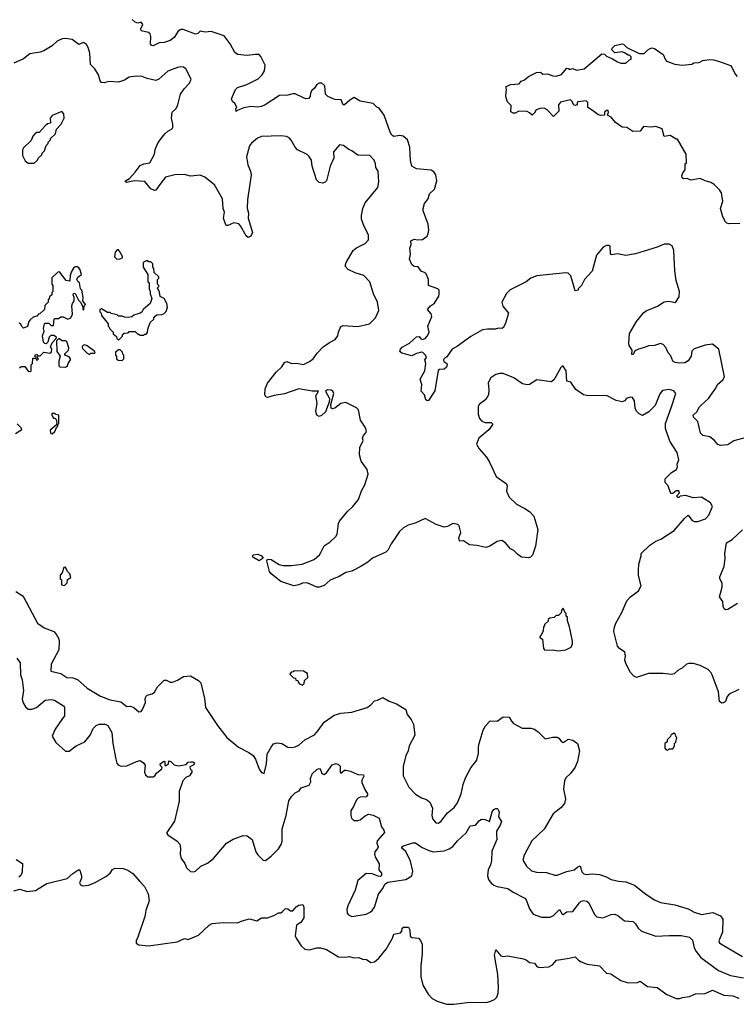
# Model space of a CAD drawing. Extents: x 2086813 to 2278017, y 548126 to 753336.
# Tile 55 of 256: x 2175474 to 2181434, y 579476 to 587664. Entities that reach past the tile are written whole.
import ezdxf

# ---------------------------------------------------------------- set-up
doc = ezdxf.new("R2010")
doc.units = 0

msp = doc.modelspace()

# ---------------------------------------------------------------- linework, layer by layer
at = {"layer": '0CON10XD'}
for points in [[(2181142.2, 584457.8), (2181202.9, 584515), (2181265, 584600), (2181278.6, 584631.4), (2181321.7, 584668.3), (2181336.4, 584693.6), (2181288.8, 584925), (2181235, 584967.1), (2181175, 584956.5), (2181083.8, 584926.2), (2181063.2, 584906.8), (2181058, 584865), (2181034, 584826), (2181005, 584812), (2180965, 584808.8), (2180925, 584813.3), (2180907.5, 584825), (2180889.7, 584869.7), (2180868.8, 584895), (2180848.8, 584938.8), (2180825, 584963.8), (2180805, 584971.2), (2180755, 584955.8), (2180703.3, 584953.3), (2180671.7, 584938.3), (2180620, 584925), (2180590.7, 584909.3), (2180575, 584880), (2180565, 584880), (2180567.5, 584915), (2180544.2, 584955), (2180539.2, 584975), (2180546, 585055), (2180604.3, 585155), (2180665, 585228), (2180685, 585242.5), (2180779.3, 585280.7), (2180835, 585318.6), (2180872.7, 585322.7), (2180927.7, 585312.3), (2180959.2, 585360.8), (2180960.8, 585405), (2180934.7, 585494.6), (2180922.7, 585575), (2180914.2, 585744.2), (2180900, 585785), (2180875, 585796.7), (2180835, 585796.2), (2180777.3, 585772.7), (2180595, 585716.2), (2180515, 585704), (2180445, 585716), (2180395, 585707.5), (2180388.8, 585718.8), (2180385, 585780), (2180375, 585787.5), (2180355, 585787.5), (2180327, 585773), (2180272.5, 585705), (2180235, 585572.5), (2180172.5, 585505), (2180147, 585453), (2180120, 585425), (2180120, 585415), (2180095, 585410), (2180056.7, 585535), (2180035.9, 585555.9), (2180015, 585558.8), (2179775, 585533.3), (2179726.4, 585513.6), (2179685, 585483.3), (2179552.1, 585417.9), (2179522, 585388), (2179483.1, 585315), (2179493, 585283), (2179539.2, 585225), (2179515, 585140), (2179497.5, 585105), (2179485, 585097.5), (2179455, 585100), (2179429.5, 585090.4), (2179365, 585090.8), (2179323.8, 585083.8), (2179225, 585030), (2179115, 584950), (2179071.2, 584925), (2179023, 584857), (2179004.1, 584845.9), (2179000, 584835), (2179002.3, 584822.3), (2179026.7, 584805), (2179030, 584795), (2179023.8, 584775), (2179005, 584758.8), (2178965, 584756.2), (2178954.2, 584745.8), (2178927, 584577), (2178875, 584497.5), (2178865, 584493.3), (2178852.3, 584502.3), (2178841.2, 584545), (2178814.3, 584575), (2178819.7, 584629.7), (2178805.8, 584675), (2178844, 584745), (2178851.2, 584805), (2178843.3, 584835), (2178857.5, 584855), (2178850, 584875), (2178827.3, 584897.3), (2178815, 584898.8), (2178775, 584888.8), (2178735, 584868), (2178651.2, 584891.2), (2178636.7, 584905), (2178641.2, 584925), (2178655, 584941.2), (2178716.2, 584975), (2178775, 585026.2), (2178795, 585030), (2178810.9, 585010.9), (2178825, 585005.8), (2178845, 585014.2), (2178865, 585036), (2178878.6, 585065), (2178869.2, 585115), (2178900.8, 585195), (2178897, 585217), (2178866.7, 585255), (2178890, 585285), (2178925, 585307.5), (2178958.8, 585365), (2178963.3, 585385), (2178962.5, 585415), (2178952.5, 585425), (2178873.9, 585453.9), (2178873, 585503), (2178855, 585550), (2178845, 585560), (2178811.7, 585571.7), (2178788.3, 585608.3), (2178755, 585612.5), (2178735, 585627.5), (2178716.4, 585673.6), (2178723.8, 585715), (2178720, 585765), (2178730, 585795), (2178727.5, 585825), (2178755, 585840), (2178785, 585833.8), (2178825, 585836.7), (2178862.5, 585865), (2178872.5, 585885), (2178876.7, 585915), (2178871.2, 585965), (2178830, 586075), (2178828.8, 586095), (2178840, 586135), (2178872.5, 586175), (2178882.5, 586215), (2178923.9, 586256.1), (2178942.5, 586325), (2178933.8, 586375), (2178918.3, 586398.3), (2178895, 586412.9), (2178775, 586424.4), (2178736.7, 586445), (2178723.2, 586493.2), (2178720, 586605), (2178700, 586665), (2178662.5, 586695), (2178635, 586700.8), (2178585, 586694.3), (2178570, 586705), (2178555, 586730), (2178505, 586870), (2178465, 586927.5), (2178445, 586937.5), (2178415, 586967.5), (2178305, 586985.8), (2178255, 587017.5), (2178220, 586995), (2178175, 586956.7), (2178165, 586956.7), (2178148.8, 586998.8), (2178095, 587000), (2178036.7, 587025), (2178016.2, 587045), (2178012.5, 587115), (2177985.9, 587135.9), (2177965, 587136.2), (2177945, 587126.2), (2177925.8, 587094.2), (2177903.3, 587075), (2177893.3, 587055), (2177890, 587025), (2177875, 587010), (2177855, 587006.7), (2177835, 587013.3), (2177765, 587048), (2177745, 587048.8), (2177705, 587036.2), (2177635, 587034.3), (2177515, 586956.2), (2177485, 586943.8), (2177455, 586936.2), (2177395, 586941.2), (2177338.3, 586931.7), (2177281.7, 586908.3), (2177275, 586900), (2177270, 586925), (2177280, 586935), (2177266.2, 586965), (2177243.9, 586983.9), (2177236.2, 587005), (2177268, 587085), (2177285, 587099.2), (2177363.3, 587125), (2177456.9, 587173), (2177490.8, 587205), (2177510.3, 587239.7), (2177516.6, 587286.6), (2177479.7, 587359.7), (2177465, 587374), (2177434.2, 587375.8), (2177365, 587365.8), (2177285, 587373.8), (2177262.7, 587392.7), (2177224.4, 587464.4), (2177175, 587531.2), (2177065, 587567.1), (2177015, 587560), (2176975, 587568), (2176955, 587550), (2176935, 587544), (2176832.3, 587582.3), (2176815, 587583.8), (2176792.1, 587567.9), (2176757.5, 587515), (2176725, 587490.6), (2176675, 587475.8), (2176635, 587472), (2176585, 587448), (2176568.8, 587448.8), (2176561.2, 587465), (2176563.9, 587523.9), (2176557.5, 587547.5), (2176545, 587556.7), (2176485, 587572.5), (2176480.7, 587589.3), (2176497.5, 587625), (2176485, 587643.3), (2176455, 587636.7), (2176435, 587643.3), (2176410, 587665)], [(2177371.7, 586458.3), (2177394.2, 586405), (2177399.2, 586375), (2177368.6, 586165), (2177365.7, 586095.7), (2177375.8, 586055), (2177374.2, 586015), (2177410.8, 585895), (2177396.2, 585865), (2177375, 585853.3), (2177357.7, 585867.7), (2177310.5, 585950.4), (2177295, 585966.7), (2177255, 585976.2), (2177205, 585953.3), (2177195, 585952.5), (2177189.3, 585959.3), (2177170, 586015), (2177175.9, 586064.1), (2177166.9, 586095), (2177159.2, 586175), (2177095, 586290), (2177014.6, 586354.6), (2176975, 586371.4), (2176895, 586361.9), (2176845, 586376.9), (2176765, 586373.1), (2176685.6, 586354.4), (2176640, 586295), (2176605, 586247.5), (2176595, 586243.3), (2176565, 586258.8), (2176515, 586318.8), (2176425, 586323.8), (2176365, 586311.2), (2176352.5, 586315), (2176353.8, 586325), (2176385.8, 586344.2), (2176434.5, 586395.5), (2176475, 586452), (2176505, 586465.7), (2176556.2, 586475), (2176594, 586545), (2176601.4, 586585), (2176626.1, 586643.9), (2176680, 586715), (2176705, 586738), (2176737.1, 586752.9), (2176746.7, 586765), (2176748, 586795), (2176736.2, 586845), (2176742, 586895), (2176775.6, 586925), (2176788.9, 586955), (2176811.8, 587045), (2176840.9, 587089.1), (2176885, 587137.5), (2176898.9, 587171.1), (2176856.5, 587256.5), (2176835, 587270.8), (2176815, 587273.1), (2176785, 587268.1), (2176706.2, 587235), (2176629.8, 587170.2), (2176605, 587158.9), (2176532.5, 587175), (2176491.7, 587191.7), (2176446.1, 587196.1), (2176385, 587185.8), (2176345, 587161.4), (2176295, 587144), (2176215, 587151.2), (2176175, 587140), (2176155, 587142.5), (2176142.5, 587155), (2176128, 587205), (2176098, 587255), (2176063, 587293), (2176056.8, 587386.8), (2176043, 587433), (2176027.9, 587457.9), (2176005, 587474), (2175965, 587459.2), (2175909.1, 587499.1), (2175855, 587508.6), (2175827.5, 587505), (2175785, 587485.8), (2175742.9, 587447.1), (2175675, 587405.6), (2175644.1, 587394.1), (2175558.3, 587381.7), (2175505, 587339.2), (2175425.9, 587304.1)], [(2181465, 585970), (2181375, 585967.5), (2181355, 585972.5), (2181343.6, 585983.6), (2181323.3, 586025), (2181304.2, 586094.2), (2181322, 586155), (2181310, 586225), (2181295, 586250), (2181250, 586295), (2181221.7, 586311.7), (2181175, 586323.3), (2181135, 586343.3), (2181055, 586330), (2181025, 586342.5), (2180995, 586341.2), (2180985, 586350), (2180980, 586365), (2180988.3, 586391.7), (2181010, 586415), (2181010, 586465), (2181020, 586475), (2181017.5, 586545), (2180945, 586670), (2180935, 586670), (2180885, 586700), (2180833.3, 586693.3), (2180816.4, 586756.4), (2180765, 586776.7), (2180725, 586770), (2180663.6, 586776.4), (2180635, 586737.5), (2180573.6, 586733.6), (2180525, 586767.5), (2180485, 586770), (2180430.7, 586810.7), (2180393, 586853), (2180361.7, 586871.7), (2180370, 586895), (2180368.3, 586908.3), (2180355, 586910), (2180337.5, 586895), (2180338.3, 586871.7), (2180305, 586866.7), (2180282.5, 586875), (2180239.5, 586909.6), (2180200, 586935), (2180200, 586975), (2180185, 586990), (2180118.3, 586981.7), (2180110, 586975), (2180110, 586955), (2180095, 586950), (2180083.6, 586953.6), (2180070, 586985), (2180055, 586997.5), (2179970.8, 586979.2), (2179956.2, 586955), (2179958, 586905), (2179915, 586860), (2179860, 586915), (2179835, 586927.5), (2179803.6, 586926.4), (2179770, 586915), (2179760, 586905), (2179760, 586895), (2179735, 586870), (2179715, 586890), (2179695, 586900), (2179625, 586902.5), (2179595, 586887.5), (2179578.3, 586888.3), (2179558.3, 586898.3), (2179561.7, 586951.7), (2179531.7, 586981.7), (2179520, 587015), (2179516.7, 587035), (2179522.5, 587085), (2179517.5, 587105), (2179555.9, 587124.1), (2179628.1, 587131.9), (2179645.9, 587154.1), (2179672.5, 587165), (2179705, 587192.5), (2179773.6, 587226.4), (2179805, 587227.5), (2179825, 587212.5), (2179863, 587213), (2179907.3, 587197.3), (2179935.6, 587194.4), (2179981.2, 587208.8), (2180025, 587260), (2180038.3, 587258.3), (2180045, 587250), (2180075, 587257.5), (2180105, 587243.3), (2180170, 587255), (2180315, 587380), (2180338.3, 587378.3), (2180355, 587360), (2180405, 587340), (2180445, 587313.3), (2180475, 587302.5), (2180515, 587302.5), (2180545, 587330), (2180560, 587335), (2180560, 587355), (2180545, 587370), (2180535, 587370), (2180505, 587390), (2180485, 587397.5), (2180425, 587390), (2180400, 587415), (2180401.7, 587428.3), (2180425, 587450), (2180485, 587462.5), (2180495, 587460), (2180525, 587432.5), (2180625, 587382.5), (2180667, 587383), (2180697, 587413), (2180716.4, 587423.6), (2180735, 587430), (2180755, 587426.2), (2180825.9, 587375.9), (2180845, 587330), (2180855, 587320), (2180923.6, 587293.6), (2180985, 587286.7), (2181065, 587293.3), (2181080, 587305), (2181125, 587307.5), (2181155.8, 587324.2), (2181207.8, 587332.2), (2181245, 587330.5), (2181295, 587318), (2181385, 587283.3), (2181398.3, 587268.3), (2181425, 587211.2), (2181442.4, 587192.4)], [(2175595, 586470), (2175622.5, 586495), (2175630, 586515), (2175658.3, 586541.7), (2175660, 586555), (2175680, 586575), (2175693, 586617), (2175710, 586635), (2175710, 586645), (2175730, 586665), (2175730, 586675), (2175770, 586715), (2175780, 586755), (2175817.5, 586795), (2175842.5, 586845), (2175841.7, 586881.7), (2175825, 586900), (2175742.3, 586867.7), (2175727.5, 586845), (2175730, 586805), (2175705, 586797.5), (2175685, 586782.5), (2175635, 586727.5), (2175615, 586726.7), (2175601.7, 586718.3), (2175582, 586695), (2175569.3, 586660.7), (2175505, 586600), (2175497, 586583), (2175497.5, 586535), (2175519.3, 586489.3), (2175545, 586470), (2175595, 586470)], [(2181456.4, 582093.6), (2181375, 582056.2), (2181359.4, 582035), (2181344.2, 581995), (2181327.9, 581982.1), (2181315, 581980.8), (2181294.3, 581994.3), (2181287.5, 582075), (2181234, 582215), (2181225, 582233.3), (2181199.5, 582259.6), (2181135, 582292.5), (2181079.3, 582309.3), (2181038.5, 582311.5), (2181019.2, 582305), (2180986.7, 582273.3), (2180947.3, 582252.7), (2180916.2, 582225), (2180895, 582218.8), (2180825, 582226.7), (2180705, 582226.2), (2180605, 582193.3), (2180582.5, 582205), (2180554.2, 582234.2), (2180517.5, 582305), (2180507, 582337), (2180512.5, 582375), (2180507.5, 582405), (2180463.3, 582435), (2180446.7, 582455), (2180416, 582575), (2180418, 582605), (2180431.4, 582645), (2180481.9, 582735), (2180525, 582832), (2180555, 582865.7), (2180621.2, 582915), (2180643.3, 582955), (2180621.7, 583041.7), (2180620, 583085), (2180623.8, 583135), (2180643.8, 583205), (2180644.1, 583225.9), (2180715, 583293.3), (2180765, 583326.7), (2180806.1, 583343.9), (2180917.5, 583415), (2181004.1, 583515.9), (2181035, 583542.5), (2181063.3, 583503.3), (2181082.4, 583492.4), (2181115, 583491.5), (2181177, 583513), (2181206.5, 583545), (2181236, 583615), (2181219.2, 583645), (2181145, 583694.3), (2181075, 583689.2), (2181015, 583706.2), (2180968.3, 583701.7), (2180955, 583690), (2180945, 583690), (2180940, 583705), (2180961.7, 583728.3), (2180957.5, 583745), (2180933.6, 583746.4), (2180907, 583723), (2180890, 583725), (2180867, 583787), (2180842.5, 583815), (2180842.5, 583845), (2180895, 583897.5), (2180936.1, 583923.9), (2180943.8, 583945), (2180943, 583967), (2180957.1, 584005), (2180941.1, 584065), (2180880.3, 584160.3), (2180844, 584265), (2180846.2, 584305), (2180896.6, 584443.4), (2180930, 584555), (2180915, 584578.8), (2180875, 584589.2), (2180820.6, 584579.4), (2180798.3, 584551.7), (2180760, 584455), (2180707.3, 584402.7), (2180655, 584373.3), (2180625, 584387.5), (2180605, 584410), (2180593.6, 584433.6), (2180588, 584495), (2180571.7, 584521.7), (2180555, 584525.8), (2180525, 584518), (2180505.4, 584494.6), (2180483.6, 584486.4), (2180435, 584496.7), (2180355, 584537.7), (2180205, 584537.2), (2180164.6, 584544.6), (2180099.4, 584589.4), (2180058.5, 584648.5), (2180025, 584657.5), (2180018.1, 584745), (2179995, 584783.3), (2179985, 584782.5), (2179975, 584772.5), (2179918.8, 584671.2), (2179896.1, 584653.9), (2179775, 584670), (2179715, 584630.8), (2179695, 584627.1), (2179655, 584637.1), (2179583.8, 584685), (2179495, 584720.8), (2179465, 584722.9), (2179435, 584714.2), (2179392, 584685), (2179370, 584645), (2179375.8, 584585), (2179372, 584545), (2179351.2, 584505), (2179294.3, 584465), (2179288.1, 584445), (2179285.8, 584385), (2179297.9, 584347.9), (2179318.8, 584325), (2179345, 584314.5), (2179395, 584313.8), (2179408.3, 584301.7), (2179375, 584253.3), (2179293.3, 584185), (2179274, 584135), (2179294.4, 584095), (2179355.7, 584025), (2179381.9, 583985), (2179435.8, 583865), (2179522, 583805), (2179527.1, 583785), (2179523.4, 583743.4), (2179545, 583694), (2179606, 583635), (2179675, 583598), (2179715, 583573.8), (2179751.2, 583535), (2179782.9, 583425), (2179763.3, 583285), (2179738.3, 583211.7), (2179722.5, 583195), (2179705, 583188.8), (2179647.5, 583195), (2179616.1, 583216.1), (2179585, 583250), (2179555, 583263.3), (2179513.8, 583315), (2179485, 583332), (2179445, 583325.7), (2179385, 583287.1), (2179350, 583275), (2179275, 583291.9), (2179215, 583296), (2179165, 583330), (2179135, 583326.7), (2179130.8, 583330.8), (2179126.2, 583355), (2179141.7, 583398.3), (2179128, 583455), (2179117, 583467), (2179075, 583474.2), (2179031.7, 583448.3), (2179005, 583443.1), (2178936.4, 583466.4), (2178845, 583515.8), (2178761.7, 583478.3), (2178705, 583460.8), (2178665, 583437.1), (2178631.7, 583408.3), (2178604.3, 583365), (2178562.5, 583305), (2178539.2, 583255), (2178518, 583235), (2178408, 583185), (2178368.5, 583151.5), (2178306.8, 583113.2), (2178235, 583078.1), (2178185, 583067.5), (2178131.2, 583035), (2178055, 583004.2), (2178005, 582958.1), (2177965, 582945.4), (2177945, 582945.5), (2177865, 582980), (2177825, 582979.2), (2177795, 582963.8), (2177755, 582956.7), (2177645, 582992), (2177566.2, 583055), (2177551.2, 583075), (2177530, 583165), (2177535, 583176.7), (2177565, 583175.8), (2177633, 583133), (2177665, 583124.2), (2177735, 583124), (2177824.4, 583135.6), (2177923.8, 583175), (2177966.6, 583213.4), (2177977.1, 583232.9), (2178005, 583290), (2178057.3, 583322.7), (2178104.3, 583365.7), (2178114.2, 583385.8), (2178126, 583475), (2178134, 583495), (2178197.4, 583572.6), (2178245.7, 583615), (2178291.9, 583675), (2178315.7, 583745), (2178344.2, 583795), (2178371.8, 583885), (2178364.6, 583924.6), (2178315, 583994), (2178300.4, 584045), (2178302.2, 584107.8), (2178329.2, 584165), (2178326.2, 584185), (2178332, 584205), (2178352.1, 584227.9), (2178358, 584245), (2178346.2, 584275), (2178308.6, 584335), (2178290.7, 584420.7), (2178275, 584437.5), (2178185, 584480), (2178145, 584473.3), (2178095, 584433.8), (2178075, 584427.5), (2178065, 584432.5), (2178062.5, 584465), (2178085.5, 584555), (2178076.9, 584575), (2178065, 584583.1), (2178034.6, 584585.4), (2178017.5, 584575), (2178050, 584515), (2178047, 584483), (2178017.3, 584402.7), (2177985, 584372.5), (2177965, 584365.7), (2177945, 584376), (2177937.8, 584405), (2177947.5, 584475), (2177938, 584535), (2177960, 584575), (2177905, 584575.5), (2177794.4, 584595.6), (2177675, 584551.9), (2177590.9, 584539.1), (2177535, 584521.2), (2177522.5, 584525), (2177513.3, 584545), (2177516.7, 584595), (2177535, 584642.5), (2177607, 584733), (2177653, 584777), (2177675, 584814), (2177695, 584822), (2177735, 584804), (2177775, 584807.1), (2177835, 584796.2), (2177885, 584822), (2177913.8, 584845), (2177947.6, 584892.4), (2177997, 584943), (2178049.5, 584980.4), (2178097.5, 585005), (2178120, 585035), (2178126.2, 585065), (2178145, 585112.5), (2178165, 585120), (2178285, 585113.1), (2178384.5, 585135.5), (2178433.8, 585185), (2178461.2, 585245), (2178450.8, 585315), (2178417.5, 585385), (2178386, 585485), (2178335, 585535.7), (2178265, 585558.1), (2178205, 585587.5), (2178182, 585615), (2178189.2, 585645), (2178247.5, 585745), (2178275, 585767.1), (2178347.9, 585802.1), (2178376.2, 585835), (2178374.2, 585875), (2178337.8, 585945), (2178317.8, 586005), (2178317.8, 586035), (2178327.8, 586095), (2178348, 586142), (2178452.3, 586267.7), (2178460, 586315), (2178454, 586405), (2178436, 586435), (2178433.8, 586465), (2178421.2, 586495), (2178385, 586533.8), (2178285, 586537.5), (2178237.5, 586575), (2178212.5, 586585), (2178167.7, 586617.7), (2178135, 586623.1), (2178083.8, 586565), (2178087.6, 586512.4), (2178057.1, 586445), (2178026.2, 586325), (2178015, 586313.3), (2177995, 586306.2), (2177965, 586311.2), (2177943.4, 586333.4), (2177906.7, 586445), (2177900, 586495), (2177879.1, 586529.1), (2177864.3, 586544.3), (2177783.1, 586583.1), (2177764.3, 586604.3), (2177733, 586663), (2177715, 586681.2), (2177692.3, 586692.3), (2177645, 586698), (2177485, 586692.9), (2177451.3, 586678.7), (2177401.7, 586638.3), (2177385.6, 586614.4), (2177359.2, 586525), (2177371.7, 586458.3)], [(2176305, 585673.3), (2176330, 585685), (2176330, 585695), (2176305, 585740), (2176295, 585750), (2176285, 585750), (2176268.3, 585731.7), (2176263, 585693), (2176280, 585675), (2176305, 585673.3)], [(2176295, 585000), (2176328.3, 585031.7), (2176330, 585045), (2176341.7, 585058.3), (2176375, 585060), (2176385, 585070), (2176435, 585070), (2176455, 585050), (2176465, 585050), (2176475, 585040), (2176505, 585040), (2176515, 585050), (2176525, 585050), (2176537, 585063), (2176538.3, 585091.7), (2176560, 585145), (2176590, 585175), (2176590, 585185), (2176601.7, 585198.3), (2176615, 585210), (2176655, 585212.5), (2176675, 585220), (2176691.7, 585238.3), (2176702.5, 585275), (2176697.5, 585305), (2176676.4, 585346.4), (2176641.7, 585361.7), (2176637, 585397), (2176620, 585435), (2176630, 585445), (2176630, 585455), (2176620, 585465), (2176620, 585505), (2176630, 585515), (2176630, 585525), (2176591.7, 585561.7), (2176590, 585595), (2176580, 585605), (2176580, 585635), (2176565, 585650), (2176545, 585650), (2176538.3, 585658.3), (2176525, 585660), (2176500, 585645), (2176500, 585605), (2176540, 585545), (2176540, 585485), (2176550, 585475), (2176550, 585425), (2176560, 585405), (2176560, 585385), (2176572.5, 585345), (2176557.5, 585305), (2176500, 585255), (2176488.3, 585231.7), (2176477, 585223), (2176423, 585207), (2176407, 585193), (2176375, 585187.5), (2176345, 585190), (2176325, 585200), (2176295, 585200), (2176285, 585210), (2176235, 585220), (2176225, 585230), (2176205, 585230), (2176155, 585260), (2176140, 585255), (2176140, 585235), (2176150, 585225), (2176153, 585203), (2176210, 585135), (2176210, 585115), (2176218.3, 585108.3), (2176220, 585095), (2176250, 585065), (2176251.7, 585051.7), (2176278.3, 585028.3), (2176281.7, 585011.7), (2176295, 585000)], [(2175471.7, 584768.3), (2175485, 584780), (2175515, 584780), (2175545, 584740), (2175561.7, 584738.3), (2175570, 584745), (2175570, 584795), (2175580, 584805), (2175581.7, 584848.3), (2175608.3, 584848.3), (2175615, 584830), (2175630, 584845), (2175618.3, 584858.3), (2175601.7, 584861.7), (2175601.7, 584878.3), (2175615, 584880), (2175625, 584870), (2175645, 584870), (2175675, 584900), (2175725, 584890), (2175738.3, 584901.7), (2175740, 584925), (2175730, 584945), (2175743, 584977), (2175778.3, 585011.7), (2175780, 585025), (2175757, 585037), (2175733, 585037), (2175720, 585025), (2175707, 584983), (2175695, 584970), (2175681.7, 584971.7), (2175671.7, 584981.7), (2175662.5, 585035), (2175677.5, 585075), (2175672.5, 585095), (2175680, 585135), (2175685, 585140), (2175715, 585140), (2175735, 585122.5), (2175755, 585122.5), (2175760, 585175), (2175765, 585180), (2175795, 585180), (2175815, 585192.5), (2175835, 585192.5), (2175875, 585173.8), (2175900, 585185), (2175913.9, 585216.1), (2175907.5, 585285), (2175912.5, 585305), (2175927.5, 585325), (2175927.5, 585355), (2175917.5, 585375), (2175925, 585390), (2175936.1, 585386.1), (2175963, 585333), (2175982.5, 585312.5), (2176000, 585275), (2176000, 585255), (2176008.3, 585251.7), (2176010, 585285), (2176020, 585295), (2176000, 585325), (2176002.5, 585355), (2175990, 585415), (2175980, 585425), (2175970, 585475), (2175957, 585487), (2175950, 585505), (2175956.7, 585523.3), (2175987.5, 585545), (2175976.7, 585585), (2175965, 585600), (2175955, 585610), (2175935, 585610), (2175921.7, 585598.3), (2175902.5, 585565), (2175892.5, 585535), (2175891.7, 585498.3), (2175885, 585490), (2175860, 585495), (2175805, 585567.5), (2175790, 585565), (2175741.7, 585518.3), (2175740, 585465), (2175750, 585455), (2175750, 585405), (2175740, 585395), (2175740, 585375), (2175721.7, 585358.3), (2175720, 585345), (2175710, 585335), (2175710, 585315), (2175683, 585287), (2175680, 585255), (2175645, 585220), (2175630, 585215), (2175615, 585200), (2175585, 585190), (2175561.7, 585168.3), (2175550, 585155), (2175538.3, 585111.7), (2175505, 585100), (2175491.7, 585111.7), (2175483, 585133), (2175475, 585140), (2175465, 585137.5)], [(2175855, 584773.3), (2175872.5, 584785), (2175877.5, 584805), (2175897.5, 584835), (2175897.5, 584845), (2175885, 584860), (2175850, 584875), (2175850, 584885), (2175880, 584915), (2175882.5, 584935), (2175865, 584987.5), (2175855, 584993.3), (2175823.6, 584993.6), (2175805, 585010), (2175795, 585010), (2175780, 584995), (2175782.5, 584905), (2175810, 584865), (2175800, 584825), (2175800, 584785), (2175808.3, 584778.3), (2175855, 584773.3)], [(2176055, 584880), (2176065, 584890), (2176095, 584890), (2176100, 584895), (2176097.5, 584905), (2176035, 584952.5), (2176015, 584960), (2176000, 584955), (2175992.5, 584945), (2175995, 584930), (2176035, 584890), (2176055, 584880)], [(2176325, 584830), (2176340, 584845), (2176340, 584875), (2176331.7, 584881.7), (2176328.3, 584898.3), (2176308.3, 584918.3), (2176295, 584920), (2176271.7, 584898.3), (2176270, 584875), (2176278.3, 584868.3), (2176280, 584845), (2176291.7, 584831.7), (2176325, 584830)], [(2181515, 584190.6), (2181415, 584163.3), (2181365, 584129.2), (2181302.6, 584122.6), (2181281.7, 584131.7), (2181254, 584165), (2181215, 584195.8), (2181155, 584205.7), (2181137.1, 584225), (2181115, 584322.5), (2181079.3, 584359.3), (2181076.7, 584375), (2181105, 584402.5), (2181128.8, 584445), (2181142.2, 584457.8)], [(2175745, 584220), (2175765, 584240), (2175781.7, 584278.3), (2175790, 584285), (2175791.7, 584298.3), (2175800, 584305), (2175800, 584375), (2175775, 584380), (2175765, 584390), (2175741.7, 584388.3), (2175740, 584375), (2175755, 584350), (2175765, 584350), (2175778.3, 584338.3), (2175782.5, 584315), (2175778.3, 584291.7), (2175728.3, 584251.7), (2175730, 584225), (2175745, 584220)], [(2175438.3, 584221.7), (2175490, 584255), (2175485, 584270), (2175453.8, 584303.8)], [(2181445, 582810), (2181365, 582760), (2181345, 582756), (2181334.4, 582764.5), (2181325.8, 582785), (2181322, 582825), (2181293.8, 582865), (2181316, 582945), (2181316.1, 582976.1), (2181298.3, 583018.3), (2181298.3, 583031.7), (2181332.1, 583117.9), (2181342.5, 583185), (2181338, 583225), (2181353.3, 583315), (2181399.1, 583340.9), (2181485, 583422)], [(2177465, 583163.8), (2177413.3, 583195), (2177410, 583205), (2177417.5, 583215), (2177455, 583219.2), (2177486.2, 583205), (2177497.5, 583185), (2177465, 583163.8)], [(2175845, 582960), (2175868.3, 582981.7), (2175871.7, 583008.3), (2175900, 583025), (2175890, 583055), (2175870, 583075), (2175855, 583110), (2175841.7, 583108.3), (2175827, 583063), (2175810, 583045), (2175810, 583015), (2175820, 583005), (2175820, 582965), (2175845, 582960)], [(2175440.3, 582910.3), (2175493.8, 582875), (2175508.2, 582858.2), (2175621.9, 582645), (2175677.8, 582607.8), (2175756.9, 582575), (2175777.3, 582555), (2175799.1, 582515), (2175803.1, 582495), (2175798.8, 582425), (2175735.5, 582305), (2175733.3, 582245), (2175815, 582226.5), (2175865, 582192.9), (2175915, 582190), (2175955, 582178.2), (2176035.6, 582105), (2176145, 582037.5), (2176225, 582009.2), (2176315, 581991.5), (2176365, 581953.8), (2176395, 581954.4), (2176423.8, 581945), (2176465, 581908.8), (2176485, 581911.2), (2176495, 581926.7), (2176518.8, 581985), (2176518, 582015), (2176525, 582037.5), (2176535, 582048), (2176575, 582058.8), (2176595, 582071.2), (2176619.2, 582115), (2176675, 582171.4), (2176695, 582171.4), (2176725, 582154.4), (2176745, 582155.5), (2176787.4, 582172.6), (2176835, 582202.9), (2176895, 582207.1), (2176959.7, 582169.7), (2176979.7, 582149.7), (2177009.7, 582019.7), (2177018, 581945), (2177119.2, 581795), (2177195.8, 581695.8), (2177292.5, 581615), (2177380.3, 581570.3), (2177414.5, 581544.5), (2177434.4, 581514.5), (2177465, 581432.5), (2177484.1, 581404.1), (2177506.7, 581395), (2177525.6, 581475), (2177531.2, 581555), (2177564.5, 581615.5), (2177585, 581641.2), (2177615, 581651.2), (2177653.9, 581643.9), (2177705, 581614.4), (2177735, 581610.8), (2177765, 581616), (2177795, 581632), (2177845, 581674), (2177924.5, 581715.5), (2177957.5, 581752.5), (2178005, 581823.1), (2178088.6, 581881.4), (2178143.7, 581896.3), (2178237.5, 581905), (2178364.5, 581945.5), (2178394, 581965), (2178425, 582000), (2178450, 582005), (2178495, 582026.2), (2178547.3, 581997.3), (2178607.5, 581975), (2178686.4, 581926.4), (2178696.7, 581885), (2178728.8, 581845), (2178748.8, 581805), (2178760.8, 581715), (2178712.9, 581625), (2178705.7, 581585), (2178685, 581542.5), (2178662.9, 581455), (2178664.2, 581375), (2178711.7, 581281.7), (2178765, 581223.8), (2178815, 581193.3), (2178858.3, 581178.3), (2178885, 581157.5), (2178908.3, 581108.3), (2178903, 581047), (2178910.6, 581015), (2178933.8, 580985), (2178955, 580982.9), (2178975.8, 580995), (2179033, 581067), (2179086.6, 581113.4), (2179115, 581150), (2179145, 581226.7), (2179161.8, 581305), (2179181.5, 581358.5), (2179227.3, 581442.7), (2179276.2, 581505), (2179290.7, 581565), (2179290.4, 581615), (2179296.6, 581643.4), (2179328.5, 581755), (2179347.5, 581792.5), (2179386.7, 581833.3), (2179445, 581830), (2179495, 581865.8), (2179545, 581863.3), (2179565, 581830), (2179581.7, 581811.7), (2179653.6, 581773.6), (2179725, 581773.3), (2179755, 581763.3), (2179789.5, 581739.6), (2179845, 581682.5), (2179905, 581696.7), (2179945, 581696.7), (2179959.3, 581689.3), (2179976.7, 581665), (2179995, 581652), (2180035, 581682), (2180075, 581671.4), (2180113.6, 581643.6), (2180128.9, 581585), (2180113.1, 581495), (2180093.4, 581446.6), (2180055.7, 581395), (2180015, 581359.2), (2180004.4, 581335), (2179995.6, 581265), (2180013.5, 581185), (2180005, 581146), (2179975, 581108.6), (2179911.1, 581058.9), (2179836.4, 580933.6), (2179734, 580835), (2179668.8, 580715), (2179660, 580675), (2179688, 580625), (2179731.2, 580585), (2179773.5, 580573.5), (2179855, 580573.3), (2179925, 580550), (2179945, 580550), (2180025, 580580), (2180085, 580593.5), (2180115, 580620), (2180135, 580626), (2180148.7, 580578.7), (2180165, 580562), (2180186.1, 580556.1), (2180235, 580560), (2180295, 580555.8), (2180345, 580538.6), (2180393, 580513), (2180455, 580499.4), (2180514.4, 580494.4), (2180586.2, 580466.2), (2180680.6, 580390.6), (2180755, 580343.5), (2180802.4, 580322.4), (2180923.6, 580303.6), (2181035, 580269.5), (2181085, 580242.2), (2181145, 580222.5), (2181239.1, 580239.1), (2181301.8, 580211.8), (2181322.5, 580185)], [(2179955, 582416.5), (2180015, 582424.6), (2180060, 582445), (2180071.2, 582475), (2180071.2, 582495), (2180047.5, 582615), (2180030, 582665), (2180030, 582695), (2180020, 582705), (2180020, 582725), (2180011.7, 582731.7), (2179995, 582770), (2179980, 582755), (2179978.3, 582731.7), (2179955, 582710), (2179935, 582710), (2179918.3, 582691.7), (2179883, 582687), (2179870, 582675), (2179868.3, 582661.7), (2179840, 582635), (2179840, 582625), (2179830, 582615), (2179827, 582583), (2179815, 582550), (2179800, 582535), (2179800, 582525), (2179821.7, 582511.7), (2179830, 582435), (2179840.5, 582420.4), (2179905, 582423.1), (2179955, 582416.5)], [(2175450, 582355), (2175478, 582315), (2175480.6, 582215), (2175493.1, 582175), (2175504.2, 582085), (2175494.7, 582014.6), (2175501.8, 581981.8), (2175520.9, 581950.9), (2175545, 581930.6), (2175575, 581930.6), (2175612, 581945), (2175685, 582004.4), (2175735, 582012), (2175764.1, 582004.1), (2175837.3, 581957.3), (2175845.8, 581945.8), (2175846.7, 581875), (2175823, 581843), (2175767.5, 581765), (2175744, 581705), (2175773, 581653), (2175855, 581581.2), (2175885, 581582), (2175943.3, 581625), (2176015, 581658), (2176060, 581715), (2176085, 581770), (2176110, 581795), (2176135, 581806.2), (2176183.6, 581806.4), (2176206.7, 581795), (2176238.8, 581735), (2176248.8, 581645), (2176274.1, 581514.1), (2176282.3, 581482.3), (2176295, 581463.3), (2176316.4, 581456.4), (2176365, 581458), (2176445, 581495.8), (2176475, 581503.3), (2176503.9, 581483.9), (2176517.5, 581465), (2176512.5, 581405), (2176520, 581385), (2176538.3, 581368.3), (2176585, 581366.7), (2176597.5, 581375), (2176610.7, 581399.3), (2176656.7, 581435), (2176660, 581445), (2176645, 581460), (2176643.3, 581475), (2176673, 581497), (2176680, 581495), (2176680, 581465), (2176685, 581460), (2176710, 581475), (2176715, 581500), (2176730, 581495), (2176757.5, 581467.5), (2176795, 581458), (2176858.8, 581471.2), (2176875, 581490), (2176897, 581493), (2176915, 581493.3), (2176926.2, 581485), (2176923, 581467), (2176888.3, 581451.7), (2176892.5, 581435), (2176905, 581420), (2176906, 581405), (2176886.2, 581375), (2176855, 581362), (2176829.2, 581335), (2176800, 581245), (2176799.4, 581165), (2176760.5, 580999.6), (2176697.5, 580905), (2176697.5, 580895), (2176706.7, 580885), (2176783.4, 580833.4), (2176805, 580806.2), (2176812.1, 580772.1), (2176808.5, 580725), (2176817.4, 580687.4), (2176847.7, 580647.7), (2176860.9, 580610.9), (2176895, 580580), (2176923, 580577), (2176935, 580582.5), (2176980, 580625), (2177035, 580650), (2177085, 580687.5), (2177195, 580815.8), (2177249.7, 580850.3), (2177331.7, 580878.3), (2177365, 580876.2), (2177407.3, 580847.3), (2177437.5, 580745), (2177455, 580720)], [(2177825, 582130), (2177840, 582145), (2177841.7, 582168.3), (2177870, 582195), (2177868.3, 582228.3), (2177835, 582247.5), (2177755, 582250), (2177748.3, 582241.7), (2177731.7, 582238.3), (2177721.7, 582221.7), (2177751.7, 582191.7), (2177768.3, 582188.3), (2177771.7, 582171.7), (2177788.3, 582168.3), (2177790, 582155), (2177801.7, 582141.7), (2177825, 582130)], [(2180865, 581590), (2180875, 581600), (2180905, 581600), (2180920, 581625), (2180920, 581645), (2180930, 581655), (2180940, 581695), (2180931.7, 581701.7), (2180928.3, 581718.3), (2180915, 581730), (2180890, 581715), (2180888.3, 581701.7), (2180860, 581675), (2180860, 581660), (2180840, 581645), (2180840, 581605), (2180851.7, 581591.7), (2180865, 581590)], [(2177455, 580720), (2177500, 580675), (2177517, 580673), (2177565, 580708.8), (2177625, 580768.8), (2177648.6, 580805), (2177657.4, 580832.6), (2177655.5, 580935), (2177691.4, 581045), (2177712.1, 581167.9), (2177735, 581203.3), (2177765, 581233.8), (2177798.3, 581251.7), (2177813.5, 581276.5), (2177881.2, 581298.8), (2177896.2, 581325), (2177892, 581355), (2177905, 581393.3), (2177945, 581428.8), (2177965, 581436.7), (2177973.6, 581433.6), (2177987.5, 581395), (2178005, 581386.7), (2178025, 581401.2), (2178072.4, 581467.6), (2178105, 581478.8), (2178125, 581471.2), (2178138.8, 581455), (2178140, 581405), (2178145, 581397.5), (2178175, 581422.5), (2178185, 581423.3), (2178225, 581413.3), (2178285, 581386.7), (2178333.8, 581383.8), (2178335, 581372.5), (2178320.3, 581339.7), (2178320.3, 581320.3), (2178343.2, 581263.2), (2178367.5, 581225), (2178367.5, 581215), (2178355, 581201.2), (2178305, 581198.8), (2178289.5, 581190.4), (2178276.2, 581175), (2178250.5, 581119.6), (2178227.5, 581085), (2178227.5, 581045), (2178233.9, 581023.9), (2178252.5, 581005), (2178285, 581003.3), (2178305, 581010), (2178346.8, 581043.2), (2178375, 581056.2), (2178415, 581050), (2178465, 581022.5), (2178483.1, 580953.1), (2178503.8, 580925), (2178508.8, 580905), (2178445.8, 580835), (2178444.2, 580815), (2178454, 580785), (2178449.7, 580770.3), (2178428.8, 580745), (2178424.2, 580725), (2178433.3, 580696.7), (2178464.2, 580645), (2178462, 580595), (2178483.3, 580565), (2178482.5, 580547.5), (2178475, 580540), (2178455, 580541.2), (2178405, 580560), (2178355, 580563.8), (2178285, 580506.7), (2178262.9, 580425), (2178202.5, 580295), (2178193.6, 580263.6), (2178196.7, 580235), (2178209.3, 580219.3), (2178235, 580206.7), (2178355, 580226), (2178389.3, 580240.7), (2178405.7, 580255), (2178424.4, 580285), (2178458.3, 580391.7), (2178495, 580440), (2178511.2, 580475), (2178535, 580492), (2178685, 580514.3), (2178736, 580545), (2178744.1, 580584.1), (2178725.6, 580665), (2178685.6, 580745.5), (2178653.3, 580775), (2178652.5, 580785), (2178666.4, 580793.6), (2178745, 580817.5), (2178765, 580818), (2178820.9, 580780.9), (2178885, 580751.5), (2178915, 580744.5), (2179005, 580752.5), (2179045, 580767.5), (2179075, 580788), (2179115, 580834), (2179188.3, 580901.7), (2179221.1, 580958.9), (2179265.5, 580964.5), (2179295, 581002), (2179315, 581016.2), (2179345, 581014), (2179380, 580995), (2179404.1, 581075.9), (2179417.5, 581095), (2179435, 581103.3), (2179445, 581103.3), (2179453.3, 581095), (2179461.2, 581075), (2179456.2, 581035), (2179480, 580995), (2179471.4, 580965), (2179438.6, 580915), (2179438.3, 580891.7), (2179443, 580847), (2179401.4, 580748.6), (2179397.4, 580672.6), (2179388.6, 580635), (2179370, 580595), (2179364, 580545), (2179374.3, 580515), (2179395, 580484), (2179416.6, 580466.6), (2179445, 580454.3), (2179535, 580439.2), (2179579.1, 580409.1), (2179675, 580358.6), (2179687.1, 580345), (2179715, 580270), (2179745.6, 580225.6), (2179815, 580200), (2179885, 580200.4), (2179914.7, 580215.3), (2179965, 580264), (2179985, 580226.7), (2179995, 580224), (2180025, 580243.8), (2180075, 580248.8), (2180129.3, 580320.7), (2180145, 580334.3), (2180165, 580340), (2180192.2, 580332.2), (2180208.3, 580318.3), (2180255, 580223.3), (2180275, 580202), (2180325, 580193.8), (2180393.3, 580223.3), (2180424.4, 580224.4), (2180450, 580215), (2180505, 580170.8), (2180575, 580165.7), (2180596.9, 580145), (2180618.3, 580108.3), (2180645, 580083.8), (2180765, 580042), (2180875, 580049.2), (2180975, 580047.1), (2181045, 580034), (2181068.8, 580008.8), (2181084.5, 579945), (2181099.5, 579915), (2181140, 579865), (2181285, 579757.3), (2181385, 579716.4), (2181495, 579696.2)], [(2175445, 580680), (2175497, 580647), (2175493.8, 580575), (2175482.3, 580547.7), (2175465, 580533.8)], [(2175425, 580419.2), (2175475, 580433.3), (2175535, 580413.3), (2175605, 580421.2), (2175700.5, 580479.6), (2175867.7, 580522.3), (2175915, 580563.8), (2175965, 580596.2), (2175975, 580590), (2175986.4, 580543.6), (2175986.7, 580525), (2175971.2, 580485), (2175978.3, 580468.3), (2175995, 580460), (2176045, 580466.2), (2176095, 580486), (2176191.3, 580538.7), (2176225, 580566), (2176245, 580596), (2176265, 580608.6), (2176335, 580605.6), (2176372.4, 580592.4), (2176415, 580562.9), (2176469.7, 580499.7), (2176511.2, 580455), (2176541.2, 580395), (2176549.2, 580335), (2176521.4, 580255), (2176515.8, 580205), (2176457.5, 580035), (2176441.1, 580005), (2176441.9, 579985), (2176465, 579970), (2176545, 579960.8), (2176784.5, 579995.5), (2176845, 580022.9), (2176875, 580016), (2176959.5, 580050.5), (2177050.8, 580135), (2177075, 580146.4), (2177167.4, 580157.4), (2177285, 580154.2), (2177325, 580171.2), (2177385, 580186), (2177445, 580171.2), (2177485, 580195.8), (2177536, 580196), (2177587.5, 580215), (2177625, 580236.7), (2177645, 580237.5), (2177657.5, 580245), (2177685, 580271.2), (2177705, 580270), (2177725, 580253.8), (2177746.2, 580253.8), (2177773.3, 580286.7), (2177795, 580300), (2177830, 580305), (2177836.7, 580285), (2177836.7, 580195), (2177812.7, 580157.3), (2177777.3, 580132.7), (2177765.8, 580045), (2177772.5, 580025), (2177815, 579962), (2177845, 579934.2), (2177885, 579930), (2177945, 579945.5), (2177975, 579945.6), (2178025, 579931.4), (2178125, 579871.4), (2178185, 579867.5), (2178215, 579872), (2178255, 579863.3), (2178295, 579863.8), (2178325, 579851.2), (2178357.7, 579847.7), (2178395, 579823.8), (2178425, 579830), (2178461.7, 579858.3), (2178522, 579935), (2178574.2, 580025.8), (2178585, 580058), (2178640, 580070), (2178652.5, 580085), (2178655, 580110), (2178665, 580117.5), (2178707.5, 580117.5), (2178720, 580095), (2178721.7, 580041.7), (2178735, 580030), (2178790, 580025), (2178807, 580007), (2178820, 579975), (2178820, 579895), (2178809.2, 579795), (2178810.8, 579705), (2178826, 579635), (2178871.3, 579561.3), (2178903.8, 579525), (2178945, 579502.9), (2179025, 579476), (2179085, 579475.7), (2179217, 579493), (2179355, 579491.9), (2179385, 579498.1), (2179423.8, 579516.2), (2179442.9, 579535), (2179452.1, 579567.9), (2179457.1, 579615), (2179451.5, 579725), (2179422.2, 579885), (2179435, 579930), (2179475, 579878.8), (2179495, 579874.2), (2179535, 579878), (2179665, 579853.3), (2179685, 579846.2), (2179715, 579823.8), (2179755, 579817.5), (2179775, 579791.2), (2179795, 579780.8), (2179875, 579787.5), (2179904.2, 579805), (2179938.3, 579841.7), (2180045, 579859.2), (2180095, 579871.2), (2180122.2, 579842.2), (2180145, 579829.2), (2180195, 579810.8), (2180295, 579796), (2180355, 579733.8), (2180389.5, 579729.6), (2180473.9, 579673.9), (2180533.8, 579653.8), (2180611.7, 579658.3), (2180635, 579667.5), (2180695, 579623.8), (2180775, 579616.7), (2180857.7, 579557.7), (2180935, 579523.3), (2180965, 579523.3), (2180987, 579533), (2181045, 579540), (2181095, 579563.3), (2181175, 579566.7), (2181235, 579593.3), (2181331.7, 579551.7), (2181405, 579547.1), (2181455, 579526)], [(2181322.5, 580185), (2181318.2, 580075), (2181289.2, 580005), (2181295, 579986.7), (2181305, 579978), (2181485, 579874.5)]]:
    msp.add_lwpolyline(points, dxfattribs=at)

doc.saveas('drawing.dxf')
